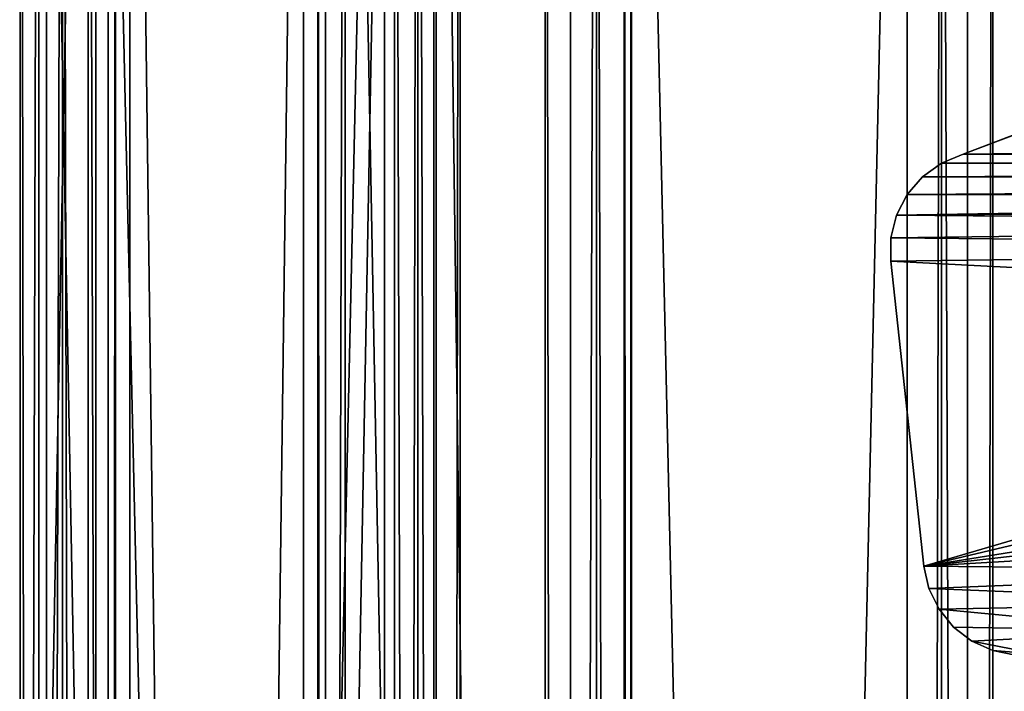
# Model space of a CAD drawing. Extents: x -1687 to 817, y -668 to 832.
# Tile 154 of 182: x 256 to 354, y 643 to 710. Entities that reach past the tile are written whole.
import ezdxf

# ---------------------------------------------------------------- set-up
doc = ezdxf.new("R2010")
doc.units = 0
doc.header["$LTSCALE"] = 25.4
doc.layers.get('0').update_dxf_attribs({"color": 13, "linetype": 'CONTINUOUS'})
doc.layers.add('STEEL', color=54, linetype='CONTINUOUS')
doc.layers.add('WOOD', color=253, linetype='CONTINUOUS')

# ---------------------------------------------------------------- blocks, each defined once
blk = doc.blocks.new('L006_07-00_001_DOMY_LNA_OB')
at = {"color": 0}
for p, q in [((1500, 40, -37), (0, 40, -37)), ((0, 40, -3), (1500, 40, -3)), ((1500, 40, -37), (0, 40, -37)), ((0, 40, -3), (1500, 40, -3)), ((1500, 37), (0, 37)), ((0, 37, -40), (1500, 37, -40)), ((0, 37, -40), (1500, 37, -40)), ((1500, 37), (0, 37)), ((0, 3), (1500, 3)), ((1500, 3, -40), (0, 3, -40)), ((1500, 3, -40), (0, 3, -40)), ((0, 3), (1500, 3)), ((0, 0, -37), (1500, 0, -37)), ((1500, 0, -3), (0, 0, -3)), ((0, 0, -37), (1500, 0, -37)), ((1500, 0, -3), (0, 0, -3))]:
    blk.add_line(p, q, dxfattribs=at)
at = {"color": 7}
mesh = blk.add_polyface(dxfattribs=at)
corners = [(0, 40, -3), (1500, 40, -37), (0, 40, -37), (1500, 40, -3)]
mesh.append_faces([[corners[k] for k in face] for face in [(0, 1, 2), (1, 0, 3)]], dxfattribs={"vtx0": -1, "color": 7})
mesh = blk.add_polyface(dxfattribs=at)
corners = [(1500, 40, -37), (0, 37, -40), (0, 40, -37), (1500, 37, -40)]
mesh.append_faces([[corners[k] for k in face] for face in [(0, 1, 2), (1, 0, 3)]], dxfattribs={"vtx0": -1, "color": 7})
mesh = blk.add_polyface(dxfattribs=at)
corners = [(0, 37), (1500, 40, -3), (0, 40, -3), (1500, 37)]
mesh.append_faces([[corners[k] for k in face] for face in [(0, 1, 2), (1, 0, 3)]], dxfattribs={"vtx0": -1, "color": 7})
mesh = blk.add_polyface(dxfattribs=at)
corners = [(1500, 3), (0, 37), (0, 3), (1500, 37)]
mesh.append_faces([[corners[k] for k in face] for face in [(0, 1, 2), (1, 0, 3)]], dxfattribs={"vtx0": -1, "color": 7})
mesh = blk.add_polyface(dxfattribs=at)
corners = [(1500, 37, -40), (0, 3, -40), (0, 37, -40), (1500, 3, -40)]
mesh.append_faces([[corners[k] for k in face] for face in [(0, 1, 2), (1, 0, 3)]], dxfattribs={"vtx0": -1, "color": 7})
mesh = blk.add_polyface(dxfattribs=at)
corners = [(1500, 0, -37), (0, 3, -40), (1500, 3, -40), (0, 0, -37)]
mesh.append_faces([[corners[k] for k in face] for face in [(0, 1, 2), (1, 0, 3)]], dxfattribs={"vtx0": -1, "color": 7})
mesh = blk.add_polyface(dxfattribs=at)
corners = [(1500, 0, -3), (0, 3), (0, 0, -3), (1500, 3)]
mesh.append_faces([[corners[k] for k in face] for face in [(0, 1, 2), (1, 0, 3)]], dxfattribs={"vtx0": -1, "color": 7})
mesh = blk.add_polyface(dxfattribs=at)
corners = [(1500, 0, -3), (0, 0, -37), (1500, 0, -37), (0, 0, -3)]
mesh.append_faces([[corners[k] for k in face] for face in [(0, 1, 2), (1, 0, 3)]], dxfattribs={"vtx0": -1, "color": 7})
blk = doc.blocks.new('L006_07-01_000_DOMY_LNA_OB')
at = {"color": 0}
for p, q in [((218.46, 5, 59.681), (218.439, 5, 62.016)), ((218.439, 5, 62.016), (221.744, 5, 92.445)), ((218.439, 5, 62.016), (221.744, 5, 92.445)), ((218.439, 5, 62.016), (218.439, 0, 62.016)), ((218.439, 5, 62.016), (218.439, 0, 62.016)), ((218.439, 5, 62.016), (218.46, 0, 59.681)), ((218.439, 5, 62.016), (218.46, 0, 59.681)), ((218.46, 5, 59.681), (218.439, 5, 62.016)), ((219.022, 5, 57.414), (218.46, 5, 59.681)), ((218.46, 5, 59.681), (218.46, 0, 59.681)), ((218.46, 5, 59.681), (218.46, 0, 59.681)), ((218.46, 5, 59.681), (219.022, 0, 57.414)), ((218.46, 5, 59.681), (219.022, 0, 57.414)), ((219.022, 5, 57.414), (218.46, 5, 59.681)), ((220.094, 5, 55.339), (219.022, 5, 57.414)), ((219.022, 5, 57.414), (219.022, 0, 57.414)), ((219.022, 5, 57.414), (219.022, 0, 57.414)), ((219.022, 5, 57.414), (220.094, 0, 55.339)), ((219.022, 5, 57.414), (220.094, 0, 55.339)), ((220.094, 5, 55.339), (219.022, 5, 57.414)), ((221.618, 5, 53.57), (220.094, 5, 55.339)), ((220.094, 5, 55.339), (220.094, 0, 55.339)), ((220.094, 5, 55.339), (220.094, 0, 55.339)), ((220.094, 5, 55.339), (221.618, 0, 53.57)), ((220.094, 5, 55.339), (221.618, 0, 53.57)), ((221.618, 5, 53.57), (220.094, 5, 55.339)), ((223.511, 5, 52.202), (221.618, 5, 53.57)), ((221.618, 5, 53.57), (221.618, 0, 53.57)), ((221.618, 5, 53.57), (221.618, 0, 53.57)), ((221.618, 5, 53.57), (223.511, 0, 52.202)), ((221.618, 5, 53.57), (223.511, 0, 52.202)), ((223.511, 5, 52.202), (221.618, 5, 53.57)), ((221.744, 5, 92.445), (221.744, 0, 92.445)), ((221.744, 0, 92.445), (222.253, 5, 94.687)), ((222.253, 5, 94.687), (221.744, 5, 92.445)), ((221.744, 0, 92.445), (222.253, 5, 94.687)), ((222.253, 5, 94.687), (221.744, 5, 92.445)), ((221.744, 5, 92.445), (221.744, 0, 92.445)), ((222.253, 0, 94.687), (222.253, 5, 94.687)), ((222.253, 0, 94.687), (222.253, 5, 94.687)), ((222.253, 0, 94.687), (223.26, 5, 96.753)), ((223.26, 5, 96.753), (222.253, 5, 94.687)), ((222.253, 0, 94.687), (223.26, 5, 96.753)), ((223.26, 5, 96.753), (222.253, 5, 94.687)), ((223.26, 0, 96.753), (223.26, 5, 96.753)), ((223.26, 0, 96.753), (223.26, 5, 96.753)), ((223.26, 0, 96.753), (224.713, 5, 98.534)), ((224.713, 5, 98.534), (223.26, 5, 96.753)), ((223.26, 0, 96.753), (224.713, 5, 98.534)), ((224.713, 5, 98.534), (223.26, 5, 96.753)), ((225.67, 5, 51.311), (223.511, 5, 52.202)), ((223.511, 5, 52.202), (223.511, 0, 52.202)), ((223.511, 5, 52.202), (223.511, 0, 52.202)), ((223.511, 5, 52.202), (225.67, 0, 51.311)), ((223.511, 5, 52.202), (225.67, 0, 51.311)), ((225.67, 5, 51.311), (223.511, 5, 52.202)), ((224.713, 0, 98.534), (224.713, 5, 98.534)), ((224.713, 0, 98.534), (224.713, 5, 98.534)), ((224.713, 0, 98.534), (226.534, 5, 99.937)), ((226.534, 5, 99.937), (224.713, 5, 98.534)), ((224.713, 0, 98.534), (226.534, 5, 99.937)), ((226.534, 5, 99.937), (224.713, 5, 98.534)), ((232.829, 5, 48.594), (225.67, 5, 51.311)), ((225.67, 5, 51.311), (225.67, 0, 51.311)), ((232.829, 5, 48.594), (225.67, 5, 51.311)), ((232.829, 5, 48.594), (225.67, 0, 51.311)), ((225.67, 5, 51.311), (225.67, 0, 51.311)), ((232.829, 5, 48.594), (225.67, 0, 51.311)), ((226.534, 0, 99.937), (226.534, 5, 99.937)), ((226.534, 0, 99.937), (226.534, 5, 99.937)), ((226.534, 0, 99.937), (228.627, 5, 100.886)), ((228.627, 5, 100.886), (226.534, 5, 99.937)), ((226.534, 0, 99.937), (228.627, 5, 100.886)), ((228.627, 5, 100.886), (226.534, 5, 99.937)), ((228.627, 0, 100.886), (228.627, 5, 100.886)), ((228.627, 0, 100.886), (228.627, 5, 100.886)), ((228.627, 0, 100.886), (230.881, 5, 101.333)), ((230.881, 5, 101.333), (228.627, 5, 100.886)), ((228.627, 0, 100.886), (230.881, 5, 101.333)), ((230.881, 5, 101.333), (228.627, 5, 100.886)), ((221.744, 0, 92.445), (218.439, 0, 62.016)), ((218.439, 0, 62.016), (218.46, 0, 59.681)), ((221.744, 0, 92.445), (218.439, 0, 62.016)), ((218.439, 0, 62.016), (218.46, 0, 59.681)), ((218.46, 0, 59.681), (219.022, 0, 57.414)), ((218.46, 0, 59.681), (219.022, 0, 57.414)), ((219.022, 0, 57.414), (220.094, 0, 55.339)), ((219.022, 0, 57.414), (220.094, 0, 55.339)), ((220.094, 0, 55.339), (221.618, 0, 53.57)), ((220.094, 0, 55.339), (221.618, 0, 53.57)), ((221.618, 0, 53.57), (223.511, 0, 52.202)), ((221.618, 0, 53.57), (223.511, 0, 52.202)), ((221.744, 0, 92.445), (222.253, 0, 94.687)), ((221.744, 0, 92.445), (222.253, 0, 94.687)), ((222.253, 0, 94.687), (223.26, 0, 96.753)), ((222.253, 0, 94.687), (223.26, 0, 96.753)), ((223.26, 0, 96.753), (224.713, 0, 98.534)), ((223.26, 0, 96.753), (224.713, 0, 98.534)), ((223.511, 0, 52.202), (225.67, 0, 51.311)), ((223.511, 0, 52.202), (225.67, 0, 51.311)), ((224.713, 0, 98.534), (226.534, 0, 99.937)), ((224.713, 0, 98.534), (226.534, 0, 99.937)), ((225.67, 0, 51.311), (232.829, 0, 48.594)), ((225.67, 0, 51.311), (232.829, 0, 48.594)), ((226.534, 0, 99.937), (228.627, 0, 100.886)), ((226.534, 0, 99.937), (228.627, 0, 100.886)), ((228.627, 0, 100.886), (230.881, 0, 101.333)), ((228.627, 0, 100.886), (230.881, 0, 101.333))]:
    blk.add_line(p, q, dxfattribs=at)
at = {"color": 253}
mesh = blk.add_polyface(dxfattribs=at)
corners = [(255, 5, 10), (445, 5, 5), (255, 5, 5), (445, 5, 10), (254.582, 5, 16.574), (445.418, 5, 16.574), (253.307, 5, 23.041), (446.693, 5, 23.041), (251.137, 5, 29.253), (448.863, 5, 29.253), (248.04, 5, 35.063), (451.96, 5, 35.063), (243.979, 5, 40.322), (456.021, 5, 40.322), (238.921, 5, 44.881), (461.079, 5, 44.881), (232.829, 5, 48.594), (467.171, 5, 48.594), (225.67, 5, 51.311), (474.33, 5, 51.311), (223.511, 5, 52.202), (476.489, 5, 52.202), (221.618, 5, 53.57), (478.382, 5, 53.57), (220.094, 5, 55.339), (350, 5, 55), (340.924, 5, 55.408), (219.022, 5, 57.414), (333.056, 5, 56.543), (326.186, 5, 58.33), (218.46, 5, 59.681), (320.108, 5, 60.681), (218.439, 5, 62.016), (309.494, 5, 66.727), (221.744, 5, 92.445), (299.548, 5, 73.986), (288.608, 5, 81.764), (282.245, 5, 85.63), (275.009, 5, 89.364), (266.692, 5, 92.881), (222.253, 5, 94.687), (257.087, 5, 96.093), (223.26, 5, 96.753), (245.985, 5, 98.913), (224.713, 5, 98.534), (226.534, 5, 99.937), (233.178, 5, 101.254), (228.627, 5, 100.886), (230.881, 5, 101.333), (479.906, 5, 55.339), (359.076, 5, 55.408), (480.978, 5, 57.414), (366.944, 5, 56.543), (373.814, 5, 58.33), (481.54, 5, 59.681), (379.892, 5, 60.681), (481.561, 5, 62.016), (390.506, 5, 66.727), (478.256, 5, 92.445), (400.452, 5, 73.986), (411.392, 5, 81.764), (417.755, 5, 85.63), (424.991, 5, 89.364), (433.308, 5, 92.881), (477.747, 5, 94.687), (442.913, 5, 96.093), (476.74, 5, 96.753), (454.015, 5, 98.913), (475.287, 5, 98.534), (473.466, 5, 99.937), (466.822, 5, 101.254), (471.373, 5, 100.886), (469.119, 5, 101.333)]
mesh.append_faces([[corners[k] for k in face] for face in [(0, 1, 2), (46, 47, 48), (71, 70, 72)]], dxfattribs={"vtx0": -1, "color": 253})
mesh.append_faces([[corners[k] for k in face] for face in [(1, 0, 3), (3, 4, 5), (5, 6, 7), (7, 8, 9), (9, 10, 11), (11, 12, 13), (13, 14, 15), (15, 16, 17), (17, 18, 19), (19, 20, 21), (21, 22, 23), (25, 24, 26), (26, 27, 28), (28, 27, 29), (29, 30, 31), (31, 32, 33), (33, 34, 35), (35, 34, 36), (36, 34, 37), (37, 34, 38), (38, 34, 39), (39, 40, 41), (41, 42, 43), (43, 45, 46), (49, 50, 51), (51, 53, 54), (54, 55, 56), (56, 57, 58), (58, 63, 64), (64, 65, 66), (66, 67, 68), (68, 67, 69), (69, 70, 71)]], dxfattribs={"vtx0": -1, "vtx1": -1, "color": 253})
mesh.append_faces([[corners[k] for k in face] for face in [(23, 24, 25)]], dxfattribs={"vtx0": -1, "vtx1": -1, "vtx2": -1, "color": 253})
mesh.append_faces([[corners[k] for k in face] for face in [(3, 0, 4), (5, 4, 6), (7, 6, 8), (9, 8, 10), (11, 10, 12), (13, 12, 14), (15, 14, 16), (17, 16, 18), (19, 18, 20), (21, 20, 22), (23, 22, 24), (26, 24, 27), (29, 27, 30), (31, 30, 32), (33, 32, 34), (39, 34, 40), (41, 40, 42), (43, 42, 44), (43, 44, 45), (46, 45, 47), (25, 49, 23), (49, 25, 50), (51, 50, 52), (51, 52, 53), (54, 53, 55), (56, 55, 57), (58, 57, 59), (58, 59, 60), (58, 60, 61), (58, 61, 62), (58, 62, 63), (64, 63, 65), (66, 65, 67), (69, 67, 70)]], dxfattribs={"vtx0": -1, "vtx2": -1, "color": 253})
mesh = blk.add_polyface(dxfattribs=at)
corners = [(221.744, 5, 92.445), (218.439, 0, 62.016), (221.744, 0, 92.445), (218.439, 5, 62.016)]
mesh.append_faces([[corners[k] for k in face] for face in [(0, 1, 2), (1, 0, 3)]], dxfattribs={"vtx0": -1, "color": 253})
mesh = blk.add_polyface(dxfattribs=at)
corners = [(218.439, 5, 62.016), (218.46, 0, 59.681), (218.439, 0, 62.016)]
mesh.append_faces([[corners[k] for k in face] for face in [(0, 1, 2)]], dxfattribs={"color": 253})
mesh = blk.add_polyface(dxfattribs=at)
corners = [(218.46, 5, 59.681), (218.46, 0, 59.681), (218.439, 5, 62.016)]
mesh.append_faces([[corners[k] for k in face] for face in [(0, 1, 2)]], dxfattribs={"color": 253})
mesh = blk.add_polyface(dxfattribs=at)
corners = [(218.46, 5, 59.681), (219.022, 0, 57.414), (218.46, 0, 59.681)]
mesh.append_faces([[corners[k] for k in face] for face in [(0, 1, 2)]], dxfattribs={"color": 253})
mesh = blk.add_polyface(dxfattribs=at)
corners = [(219.022, 5, 57.414), (219.022, 0, 57.414), (218.46, 5, 59.681)]
mesh.append_faces([[corners[k] for k in face] for face in [(0, 1, 2)]], dxfattribs={"color": 253})
mesh = blk.add_polyface(dxfattribs=at)
corners = [(219.022, 5, 57.414), (220.094, 0, 55.339), (219.022, 0, 57.414)]
mesh.append_faces([[corners[k] for k in face] for face in [(0, 1, 2)]], dxfattribs={"color": 253})
mesh = blk.add_polyface(dxfattribs=at)
corners = [(220.094, 5, 55.339), (220.094, 0, 55.339), (219.022, 5, 57.414)]
mesh.append_faces([[corners[k] for k in face] for face in [(0, 1, 2)]], dxfattribs={"color": 253})
mesh = blk.add_polyface(dxfattribs=at)
corners = [(220.094, 5, 55.339), (221.618, 0, 53.57), (220.094, 0, 55.339)]
mesh.append_faces([[corners[k] for k in face] for face in [(0, 1, 2)]], dxfattribs={"color": 253})
mesh = blk.add_polyface(dxfattribs=at)
corners = [(221.618, 5, 53.57), (221.618, 0, 53.57), (220.094, 5, 55.339)]
mesh.append_faces([[corners[k] for k in face] for face in [(0, 1, 2)]], dxfattribs={"color": 253})
mesh = blk.add_polyface(dxfattribs=at)
corners = [(223.511, 0, 52.202), (221.618, 0, 53.57), (221.618, 5, 53.57)]
mesh.append_faces([[corners[k] for k in face] for face in [(0, 1, 2)]], dxfattribs={"color": 253})
mesh = blk.add_polyface(dxfattribs=at)
corners = [(223.511, 0, 52.202), (221.618, 5, 53.57), (223.511, 5, 52.202)]
mesh.append_faces([[corners[k] for k in face] for face in [(0, 1, 2)]], dxfattribs={"color": 253})
mesh = blk.add_polyface(dxfattribs=at)
corners = [(221.744, 5, 92.445), (221.744, 0, 92.445), (222.253, 5, 94.687)]
mesh.append_faces([[corners[k] for k in face] for face in [(0, 1, 2)]], dxfattribs={"color": 253})
mesh = blk.add_polyface(dxfattribs=at)
corners = [(222.253, 5, 94.687), (221.744, 0, 92.445), (222.253, 0, 94.687)]
mesh.append_faces([[corners[k] for k in face] for face in [(0, 1, 2)]], dxfattribs={"color": 253})
mesh = blk.add_polyface(dxfattribs=at)
corners = [(222.253, 5, 94.687), (222.253, 0, 94.687), (223.26, 5, 96.753)]
mesh.append_faces([[corners[k] for k in face] for face in [(0, 1, 2)]], dxfattribs={"color": 253})
mesh = blk.add_polyface(dxfattribs=at)
corners = [(223.26, 5, 96.753), (222.253, 0, 94.687), (223.26, 0, 96.753)]
mesh.append_faces([[corners[k] for k in face] for face in [(0, 1, 2)]], dxfattribs={"color": 253})
mesh = blk.add_polyface(dxfattribs=at)
corners = [(223.26, 5, 96.753), (223.26, 0, 96.753), (224.713, 5, 98.534)]
mesh.append_faces([[corners[k] for k in face] for face in [(0, 1, 2)]], dxfattribs={"color": 253})
mesh = blk.add_polyface(dxfattribs=at)
corners = [(224.713, 5, 98.534), (223.26, 0, 96.753), (224.713, 0, 98.534)]
mesh.append_faces([[corners[k] for k in face] for face in [(0, 1, 2)]], dxfattribs={"color": 253})
mesh = blk.add_polyface(dxfattribs=at)
corners = [(225.67, 0, 51.311), (223.511, 0, 52.202), (223.511, 5, 52.202)]
mesh.append_faces([[corners[k] for k in face] for face in [(0, 1, 2)]], dxfattribs={"color": 253})
mesh = blk.add_polyface(dxfattribs=at)
corners = [(225.67, 0, 51.311), (223.511, 5, 52.202), (225.67, 5, 51.311)]
mesh.append_faces([[corners[k] for k in face] for face in [(0, 1, 2)]], dxfattribs={"color": 253})
mesh = blk.add_polyface(dxfattribs=at)
corners = [(226.534, 5, 99.937), (224.713, 5, 98.534), (224.713, 0, 98.534)]
mesh.append_faces([[corners[k] for k in face] for face in [(0, 1, 2)]], dxfattribs={"color": 253})
mesh = blk.add_polyface(dxfattribs=at)
corners = [(226.534, 5, 99.937), (224.713, 0, 98.534), (226.534, 0, 99.937)]
mesh.append_faces([[corners[k] for k in face] for face in [(0, 1, 2)]], dxfattribs={"color": 253})
mesh = blk.add_polyface(dxfattribs=at)
corners = [(232.829, 5, 48.594), (225.67, 0, 51.311), (225.67, 5, 51.311)]
mesh.append_faces([[corners[k] for k in face] for face in [(0, 1, 2)]], dxfattribs={"color": 253})
mesh = blk.add_polyface(dxfattribs=at)
corners = [(232.829, 0, 48.594), (225.67, 0, 51.311), (232.829, 5, 48.594)]
mesh.append_faces([[corners[k] for k in face] for face in [(0, 1, 2)]], dxfattribs={"color": 253})
mesh = blk.add_polyface(dxfattribs=at)
corners = [(228.627, 5, 100.886), (226.534, 5, 99.937), (226.534, 0, 99.937)]
mesh.append_faces([[corners[k] for k in face] for face in [(0, 1, 2)]], dxfattribs={"color": 253})
mesh = blk.add_polyface(dxfattribs=at)
corners = [(228.627, 5, 100.886), (226.534, 0, 99.937), (228.627, 0, 100.886)]
mesh.append_faces([[corners[k] for k in face] for face in [(0, 1, 2)]], dxfattribs={"color": 253})
mesh = blk.add_polyface(dxfattribs=at)
corners = [(230.881, 5, 101.333), (228.627, 5, 100.886), (228.627, 0, 100.886)]
mesh.append_faces([[corners[k] for k in face] for face in [(0, 1, 2)]], dxfattribs={"color": 253})
mesh = blk.add_polyface(dxfattribs=at)
corners = [(230.881, 5, 101.333), (228.627, 0, 100.886), (230.881, 0, 101.333)]
mesh.append_faces([[corners[k] for k in face] for face in [(0, 1, 2)]], dxfattribs={"color": 253})
mesh = blk.add_polyface(dxfattribs=at)
corners = [(479.906, 0, 55.339), (350, 0, 55.01), (478.382, 0, 53.57), (359.076, 0, 55.408), (480.978, 0, 57.414), (366.944, 0, 56.543), (373.814, 0, 58.33), (481.54, 0, 59.681), (379.892, 0, 60.681), (481.561, 0, 62.016), (390.506, 0, 66.727), (478.256, 0, 92.445), (400.452, 0, 73.986), (411.392, 0, 81.764), (417.755, 0, 85.63), (424.991, 0, 89.364), (433.308, 0, 92.881), (477.747, 0, 94.687), (442.913, 0, 96.093), (476.74, 0, 96.753), (454.015, 0, 98.913), (475.287, 0, 98.534), (473.466, 0, 99.937), (466.822, 0, 101.254), (471.373, 0, 100.886), (469.119, 0, 101.333), (445, 0, 10), (255, 0, 5), (445, 0, 5), (255, 0, 10), (254.582, 0, 16.574), (445.418, 0, 16.574), (253.307, 0, 23.041), (446.693, 0, 23.041), (251.137, 0, 29.253), (448.863, 0, 29.253), (248.04, 0, 35.063), (451.96, 0, 35.063), (243.979, 0, 40.322), (456.021, 0, 40.322), (238.921, 0, 44.881), (461.079, 0, 44.881), (232.829, 0, 48.594), (467.171, 0, 48.594), (225.67, 0, 51.311), (474.33, 0, 51.311), (476.489, 0, 52.202), (223.511, 0, 52.202), (221.618, 0, 53.57), (220.094, 0, 55.339), (340.924, 0, 55.408), (219.022, 0, 57.414), (333.056, 0, 56.543), (326.186, 0, 58.33), (218.46, 0, 59.681), (320.108, 0, 60.681), (218.439, 0, 62.016), (309.494, 0, 66.727), (221.744, 0, 92.445), (299.548, 0, 73.986), (288.608, 0, 81.764), (282.245, 0, 85.63), (275.009, 0, 89.364), (266.692, 0, 92.881), (222.253, 0, 94.687), (257.087, 0, 96.093), (223.26, 0, 96.753), (245.985, 0, 98.913), (224.713, 0, 98.534), (226.534, 0, 99.937), (233.178, 0, 101.254), (228.627, 0, 100.886), (230.881, 0, 101.333)]
mesh.append_faces([[corners[k] for k in face] for face in [(23, 24, 25), (26, 27, 28), (71, 70, 72)]], dxfattribs={"vtx0": -1, "color": 253})
mesh.append_faces([[corners[k] for k in face] for face in [(0, 1, 2), (1, 0, 3), (3, 4, 5), (5, 4, 6), (6, 7, 8), (8, 9, 10), (10, 11, 12), (12, 11, 13), (13, 11, 14), (14, 11, 15), (15, 11, 16), (16, 17, 18), (18, 19, 20), (20, 22, 23), (27, 26, 29), (29, 26, 30), (30, 31, 32), (32, 33, 34), (34, 35, 36), (36, 37, 38), (38, 39, 40), (40, 41, 42), (42, 43, 44), (44, 46, 47), (47, 46, 48), (48, 2, 49), (49, 50, 51), (51, 53, 54), (54, 55, 56), (56, 57, 58), (58, 63, 64), (64, 65, 66), (66, 67, 68), (68, 67, 69), (69, 70, 71)]], dxfattribs={"vtx0": -1, "vtx1": -1, "color": 253})
mesh.append_faces([[corners[k] for k in face] for face in [(49, 2, 1)]], dxfattribs={"vtx0": -1, "vtx1": -1, "vtx2": -1, "color": 253})
mesh.append_faces([[corners[k] for k in face] for face in [(3, 0, 4), (6, 4, 7), (8, 7, 9), (10, 9, 11), (16, 11, 17), (18, 17, 19), (20, 19, 21), (20, 21, 22), (23, 22, 24), (30, 26, 31), (32, 31, 33), (34, 33, 35), (36, 35, 37), (38, 37, 39), (40, 39, 41), (42, 41, 43), (44, 43, 45), (44, 45, 46), (48, 46, 2), (49, 1, 50), (51, 50, 52), (51, 52, 53), (54, 53, 55), (56, 55, 57), (58, 57, 59), (58, 59, 60), (58, 60, 61), (58, 61, 62), (58, 62, 63), (64, 63, 65), (66, 65, 67), (69, 67, 70)]], dxfattribs={"vtx0": -1, "vtx2": -1, "color": 253})

msp = doc.modelspace()

# ---------------------------------------------------------------- block references
at = {"layer": 'STEEL', "color": 0, "extrusion": (-2.22045e-16, -1, 1.5786e-16), "rotation": 1.26858629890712e-09}
msp.add_blockref('L006_07-01_000_DOMY_LNA_OB', (124.221, 1125, -747.816), dxfattribs=at)
at = {"layer": 'WOOD', "color": 0, "extrusion": (0.573576, -4.02853e-16, -0.819152), "rotation": 180}
for p in [(831.816, 945.722, -848.604), (831.816, 945.722, -795.304)]:
    msp.add_blockref('L006_07-00_001_DOMY_LNA_OB', p, dxfattribs=at)
at = {"layer": 'WOOD', "color": 0, "extrusion": (-0.992338, 2.31174e-16, 0.123553)}
msp.add_blockref('L006_07-00_001_DOMY_LNA_OB', (-831.816, 1536.795, -66.041), dxfattribs=at)
at = {"layer": 'WOOD', "color": 0, "extrusion": (-0.988642, 2.29527e-16, 0.150287)}
msp.add_blockref('L006_07-00_001_DOMY_LNA_OB', (-831.816, 1539.169, -77.296), dxfattribs=at)

doc.saveas('drawing.dxf')
